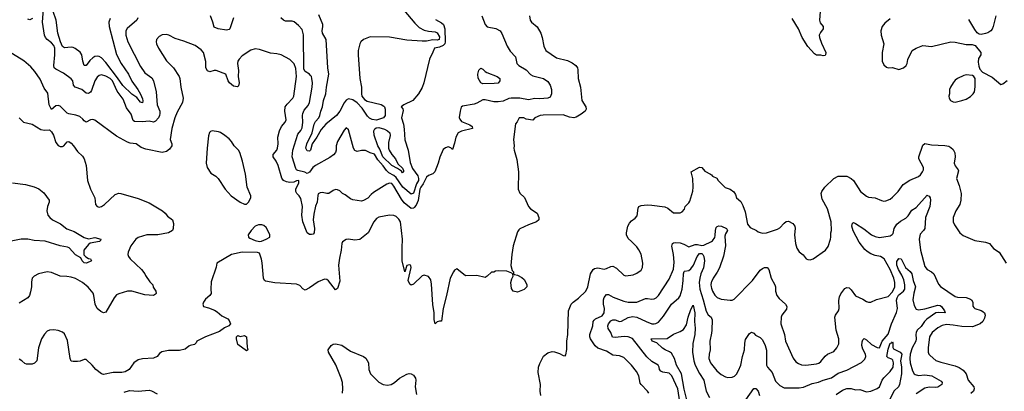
# Model space of a CAD drawing. Header units: inches. Extents: x 1552611 to 1694776, y 811966 to 917215.
# Tile 154 of 256: x 1623616 to 1632703, y 835368 to 838793. Entities that reach past the tile are written whole.
import ezdxf

# ---------------------------------------------------------------- set-up
doc = ezdxf.new("R2010")
doc.units = ezdxf.units.IN
doc.header["$MEASUREMENT"] = 0
doc.layers.add('B6823', color=7, linetype='Continuous')
doc.layers.add('B6833', color=7, linetype='Continuous')

msp = doc.modelspace()

# ---------------------------------------------------------------- linework, layer by layer
at = {"layer": 'B6823', "color": 5}
for points, elevation in [([(1624706.8, 838810), (1624696.9, 838790), (1624608.3, 838711.7), (1624595.9, 838690), (1624596.6, 838650), (1624612.9, 838590), (1624730, 838361.6), (1624770, 838303.7), (1624836.5, 838256.5), (1624850.9, 838230.9), (1624874.8, 838130), (1624883.9, 838010), (1624908.6, 837950), (1624910.2, 837930), (1624906, 837910), (1624895.4, 837890), (1624870, 837857.7), (1624850, 837849.7), (1624810, 837857.2), (1624749.4, 837850.6), (1624676.3, 837856.3), (1624663.7, 837863.7), (1624642.8, 837922.8), (1624600.2, 837980.2), (1624570, 838060.4), (1624513.9, 838133.9), (1624473, 838230), (1624450, 838250.4), (1624410, 838272.8), (1624370, 838284.2), (1624350, 838278.3), (1624330, 838263), (1624310, 838229.6), (1624279.3, 838140.7), (1624270, 838126.2), (1624250, 838113.1), (1624230, 838116.4), (1624187.8, 838150), (1624128.8, 838170), (1624111.5, 838190), (1624105.3, 838230), (1624090, 838248.4), (1624021.2, 838301.2), (1623950, 838336.5), (1623934.6, 838350), (1623929.5, 838370), (1623941.3, 838470), (1623939.7, 838530), (1623930, 838556.7), (1623910, 838579.5), (1623869.2, 838610), (1623853.9, 838630), (1623845.9, 838650), (1623825.7, 838770), (1623835.8, 838890)], 840), ([(1624450, 838804.5), (1624439.7, 838770), (1624441.5, 838730), (1624510, 838472), (1624551.9, 838390), (1624619, 838290), (1624650, 838226.5), (1624705.2, 838150), (1624730, 838105.7), (1624750, 838064), (1624753.1, 838046.9), (1624750, 838026.6), (1624730, 838034.3), (1624695.8, 838075.8), (1624650, 838107.5), (1624566, 838186), (1624518.5, 838258.5), (1624410, 838399.4), (1624370, 838440.5), (1624350, 838453.9), (1624337, 838457), (1624310, 838454.3), (1624290, 838442.6), (1624262.7, 838417.3), (1624230, 838369.7), (1624211.5, 838371.5), (1624197, 838410), (1624189.8, 838470), (1624173, 838493), (1624128.3, 838528.3), (1624110, 838537.1), (1624090, 838540.2), (1624030, 838535.3), (1624010, 838547.3), (1623991.2, 838590), (1623967.8, 838667.8), (1623952.1, 838790), (1623924.5, 838870)], 820), ([(1627161.9, 838881.9), (1627261.7, 838761.7), (1627302.7, 838722.7), (1627350, 838696.8), (1627390, 838687.3), (1627450, 838681.3), (1627470, 838671.2), (1627490, 838634.3), (1627487.8, 838612.2), (1627470, 838604.8), (1627430, 838608.8), (1627370, 838596.9), (1627330, 838594.1), (1627190, 838604.6), (1627030, 838631.3), (1626850, 838636), (1626787.8, 838612.2), (1626762.9, 838590), (1626753.3, 838570), (1626739.5, 838510), (1626738.5, 838470), (1626755.1, 838250), (1626769.3, 838170), (1626769.7, 838110), (1626773.9, 838090), (1626798.8, 838058.8), (1626823.6, 838043.6), (1626952.4, 838012.4), (1626977.1, 837997.1), (1626983.5, 837990), (1626988.4, 837970), (1626987.1, 837910), (1626972.3, 837887.7), (1626910, 837867.2), (1626870, 837874.4), (1626845, 837885), (1626824.1, 837904.1), (1626777.8, 837977.8), (1626730, 838026.1), (1626690, 838053.7), (1626650, 838062.6), (1626630, 838052.2), (1626610, 838027.3), (1626570.7, 837950), (1626538.4, 837910), (1626441.4, 837830), (1626397.7, 837782.3), (1626359.1, 837710), (1626314.8, 837650), (1626299.1, 837590), (1626290, 837582.9), (1626270, 837586), (1626256, 837610), (1626267, 837650), (1626314.4, 837750), (1626334.4, 837830), (1626346.1, 837853.9), (1626377.8, 837890), (1626386.4, 837910), (1626394.9, 837950), (1626410.9, 837990.9), (1626418.6, 838050), (1626440.5, 838110), (1626447.2, 838170), (1626469.8, 838290), (1626459.1, 838350), (1626444.2, 838610), (1626409.9, 838670), (1626406.1, 838690), (1626414.4, 838730), (1626413.8, 838750), (1626376.9, 838836.9)], 820), ([(1627880.1, 838830), (1627910, 838750.4), (1627930, 838727.4), (1628010, 838712.1), (1628050.3, 838690), (1628066.1, 838666.1), (1628114, 838550), (1628143.6, 838503.6), (1628190.2, 838450.2), (1628203.7, 838390), (1628222, 838370), (1628288.9, 838330), (1628330, 838288), (1628350, 838275.2), (1628450, 838251), (1628490, 838222.9), (1628512.3, 838190), (1628524.8, 838150), (1628524.7, 838110), (1628510, 838079.7), (1628490, 838069.8), (1628415.6, 838064.4), (1628370, 838066.4), (1628310, 838055.7), (1628230, 838069.8), (1628150, 838070.8), (1628130, 838066.6), (1628076.4, 838043.6), (1628030, 838036.5), (1627990, 838037.3), (1627910, 838054.8), (1627890, 838054.5), (1627836, 838024), (1627810, 838014.8), (1627702.7, 837997.3), (1627690, 837986), (1627679.6, 837950), (1627672.2, 837892.2), (1627676.5, 837876.5), (1627693.8, 837853.8), (1627770, 837823.8), (1627790, 837810.4), (1627794.8, 837790), (1627692.9, 837767.1), (1627663.1, 837750), (1627641.7, 837710), (1627630, 837655.3), (1627610, 837598), (1627593.6, 837613.6), (1627570, 837622), (1627546.4, 837613.6), (1627524.5, 837595.5), (1627492.8, 837527.2), (1627478.7, 837470), (1627447.4, 837390), (1627430, 837372.6), (1627390, 837357.2), (1627370, 837342), (1627339, 837281), (1627317.3, 837250), (1627309.4, 837230), (1627293.7, 837126.3), (1627275.6, 837084.4), (1627257.7, 837062.3), (1627250, 837056.3), (1627230, 837052.5), (1627165.4, 837105.4), (1627138.9, 837138.9), (1627070, 837259.5), (1627050, 837282.5), (1627030, 837287), (1627003.5, 837276.5), (1626880.5, 837199.5), (1626858.4, 837181.6), (1626830, 837147.7), (1626790, 837126.9), (1626770, 837121.6), (1626690, 837132), (1626670, 837140.7), (1626618, 837178), (1626594, 837190), (1626570, 837215.1), (1626550, 837224.5), (1626530, 837227), (1626510, 837219.5), (1626470, 837192), (1626450, 837192.3), (1626410, 837202), (1626390, 837198), (1626370, 837188), (1626365.8, 837174.2), (1626360.3, 837110), (1626345.5, 837074.5), (1626330, 837000.9), (1626325.1, 836950), (1626337.1, 836870), (1626333.5, 836830), (1626322.7, 836817.3), (1626310, 836811.9), (1626290, 836812.8), (1626267.6, 836827.6), (1626229.1, 836930), (1626220.8, 836990), (1626225, 837070), (1626210, 837143.7), (1626195.4, 837170), (1626171.9, 837191.9), (1626163.1, 837210), (1626164.8, 837230), (1626192.7, 837290), (1626190.7, 837310), (1626170, 837306.9), (1626144.9, 837295.1), (1626110, 837292), (1626077.7, 837297.7), (1626049.8, 837309.8), (1626033.8, 837333.8), (1626000.9, 837450), (1625981.7, 837490), (1625955.1, 837530), (1625956, 837550), (1625987.8, 837590), (1625995.6, 837610), (1626001, 837650), (1625997.3, 837710), (1626014.8, 837770), (1626030.6, 837809.4), (1626065.1, 837850), (1626073.5, 837870), (1626061.7, 837950), (1626067, 837990), (1626084.3, 838015.7), (1626135.8, 838070), (1626144.1, 838090), (1626169.9, 838270), (1626164.7, 838344.7), (1626150, 838386), (1626110, 838425.1), (1626030, 838469.6), (1625990, 838479.7), (1625930, 838485.1), (1625830, 838517.6), (1625790, 838523.6), (1625750, 838511.5), (1625670, 838461.4), (1625641, 838430), (1625630.2, 838410), (1625626.3, 838390), (1625635, 838325), (1625632.3, 838270), (1625639.6, 838210), (1625636.1, 838183.9), (1625626, 838174), (1625590, 838181.6), (1625551.6, 838211.6), (1625539.2, 838230), (1625518, 838290), (1625430, 838324.7), (1625410, 838326), (1625370, 838311.5), (1625350, 838323), (1625334, 838350), (1625333.2, 838406.8), (1625310.5, 838490), (1625290, 838515.3), (1625234.8, 838554.8), (1625130, 838596.9), (1625050, 838619.7), (1624992, 838650), (1624970, 838656.4), (1624930, 838654), (1624902.3, 838637.7), (1624879.1, 838610), (1624875.5, 838590), (1624878.4, 838570), (1624897, 838530), (1624970, 838413.4), (1625033.7, 838350), (1625088.5, 838270), (1625094.9, 838250), (1625102.3, 838170), (1625124.6, 838070), (1625118.9, 838030), (1625070, 837940.5), (1625047.8, 837890), (1625020.8, 837790), (1625005.7, 837690), (1625020.5, 837650), (1625020.5, 837630), (1624999, 837601), (1624970, 837578), (1624930.3, 837569.7), (1624779.2, 837599.2), (1624735.2, 837615.2), (1624689.5, 837649.5), (1624635.2, 837655.2), (1624610, 837663.6), (1624510, 837719.6), (1624310, 837866.4), (1624290, 837873.1), (1624270, 837871), (1624229.7, 837849.7), (1624210, 837860.9), (1624198, 837878), (1624170, 837899.7), (1624133.5, 837913.5), (1624070, 837925.1), (1624053.1, 837933.1), (1623990, 837995.6), (1623970, 838002.4), (1623950, 837998.4), (1623910, 837965.2), (1623886.6, 838010), (1623874.9, 838114.9), (1623842.2, 838162.2), (1623803.8, 838243.8), (1623756.3, 838316.3), (1623718.1, 838358.1), (1623654.3, 838414.3), (1623510, 838503.5)], 860), ([(1628321.6, 838830), (1628328.2, 838790), (1628339.1, 838770), (1628390, 838728), (1628424.2, 838670), (1628439, 838630), (1628453.8, 838550), (1628470, 838510.5), (1628570, 838441.3), (1628670, 838416.2), (1628715.8, 838395.8), (1628748.5, 838370), (1628762.4, 838350), (1628766.7, 838330), (1628768.9, 838250), (1628792.4, 838172.4), (1628805.2, 838050), (1628840.2, 837990), (1628844.9, 837970), (1628834.9, 837950), (1628798.5, 837921.5), (1628750, 837894.6), (1628730, 837888.9), (1628690, 837894.2), (1628630, 837916.2), (1628446.3, 837913.7), (1628418, 837910), (1628371.3, 837890), (1628350, 837868), (1628290, 837875.3), (1628268, 837890), (1628224.7, 837890), (1628207.5, 837852.5), (1628190, 837834), (1628173.4, 837690), (1628179.3, 837630), (1628176.3, 837610), (1628178, 837590), (1628204.3, 837504.3), (1628219.2, 837390), (1628216.3, 837230), (1628230, 837195.8), (1628274.5, 837154.5), (1628310, 837070.4), (1628330, 837050.4), (1628390.7, 837010), (1628406.8, 836970), (1628406, 836950), (1628386, 836930), (1628310, 836901.3), (1628230, 836864.5), (1628222.7, 836857.3), (1628210, 836839.3), (1628171.1, 836710), (1628157, 836630), (1628147.9, 836527.9), (1628162, 836482), (1628172, 836468), (1628172, 836452), (1628183.6, 836443.6), (1628210, 836438.8), (1628250, 836417.1), (1628270, 836397.1), (1628286.7, 836370), (1628294.9, 836350), (1628295.5, 836330), (1628272.2, 836307.8), (1628210, 836282.7), (1628169.6, 836289.6), (1628154.5, 836314.5), (1628149.6, 836370), (1628156.2, 836403.8), (1628168.7, 836430), (1628168, 836448), (1628158, 836458), (1628110, 836475.3), (1628030, 836478), (1628005.4, 836474.6), (1627990, 836466), (1627970, 836466), (1627930, 836428), (1627910, 836418), (1627834.8, 836434.8), (1627730, 836433.6), (1627650, 836497.6), (1627630, 836485.1), (1627618.7, 836470), (1627588.1, 836411.9), (1627554.6, 836250), (1627523.6, 836130), (1627510, 836015.3), (1627490, 836015.3), (1627470, 836008.7), (1627450, 835988.7), (1627439.7, 836030), (1627441.5, 836090), (1627430, 836168.7), (1627416.9, 836356.9), (1627410, 836395.1), (1627390, 836427.3), (1627350, 836438.4), (1627330, 836431.6), (1627250, 836356), (1627230, 836346), (1627216.5, 836356.5), (1627202, 836390), (1627229, 836510), (1627224.7, 836524.7), (1627222, 836530), (1627210, 836534), (1627190, 836528), (1627170, 836468), (1627146.6, 836570), (1627144.1, 836690), (1627149.2, 836769.2), (1627130.5, 836930.5), (1627114.7, 836954.7), (1627090, 836978), (1627069, 836989), (1627030, 836992.1), (1626930, 836971.9), (1626910, 836960.7), (1626884.7, 836930), (1626830.2, 836829.8), (1626753.8, 836766.2), (1626710, 836759.6), (1626649.4, 836769.4), (1626630, 836767), (1626593.4, 836746.6), (1626588.2, 836731.8), (1626583.7, 836670), (1626565.8, 836594.2), (1626556.6, 836530), (1626570, 836382), (1626550, 836315.3), (1626530, 836302), (1626464.9, 836384.9), (1626450, 836397), (1626430, 836402.9), (1626370, 836376.4), (1626290, 836320.7), (1626250, 836299), (1626230, 836312), (1626201.7, 836341.7), (1626170, 836355), (1625970, 836366.9), (1625884.2, 836384.2), (1625874, 836390), (1625865.1, 836410), (1625852.7, 836552.7), (1625847.3, 836587.3), (1625830, 836642), (1625810, 836648), (1625670, 836649), (1625570, 836629.2), (1625434.8, 836550), (1625427.5, 836512.5), (1625383.5, 836376.5), (1625378.8, 836310), (1625384, 836270), (1625370.8, 836250), (1625330, 836216.4), (1625311.8, 836190), (1625305.6, 836170), (1625310.8, 836150), (1625358, 836138), (1625414.3, 836114.3), (1625439.2, 836099.2), (1625482, 836062), (1625535.3, 836035.3), (1625550, 836022), (1625561, 835990), (1625544.7, 835970), (1625505.8, 835954.2), (1625461, 835919), (1625330, 835869.7), (1625250.8, 835830), (1625244.9, 835815.1), (1625230, 835798), (1625190, 835789.3), (1625176.3, 835783.7), (1625142.8, 835757.2), (1625090, 835742.9), (1624990, 835742.9), (1624928.6, 835731.4), (1624904.4, 835715.6), (1624882.8, 835690), (1624850, 835672.7), (1624750, 835666), (1624710, 835657.2), (1624670, 835629), (1624626.8, 835570), (1624590, 835547.3), (1624558, 835542), (1624479, 835541), (1624390, 835521.2), (1624369.4, 835529.4), (1624319, 835570), (1624284.5, 835610), (1624230, 835659.7), (1624210, 835661.3), (1624173.7, 835646.3), (1624150, 835642), (1624110, 835641.5), (1624090, 835647.1), (1624081.6, 835670), (1624056, 835836), (1624030, 835896.2), (1624010, 835912), (1623970, 835927), (1623930, 835934.5), (1623890, 835932.3), (1623870, 835920.9), (1623845.5, 835894.5), (1623817.1, 835850), (1623790.4, 835770), (1623772.9, 835650), (1623753.4, 835626.6), (1623730, 835617.4), (1623678.3, 835618.3), (1623663.5, 835623.5), (1623634.5, 835650), (1623610, 835663)], 880), ([(1623734.6, 838805.4), (1623710, 838792), (1623690, 838797)], 840), ([(1625590.3, 838810), (1625554.9, 838710), (1625550, 838702.7), (1625524.5, 838695.5), (1625448, 838710), (1625410, 838723.7), (1625398, 838770), (1625375.1, 838830)], 840), ([(1627453.9, 838793.9), (1627510, 838764.1), (1627527.7, 838747.7), (1627539.3, 838710), (1627542.5, 838590), (1627538.5, 838570), (1627523, 838557), (1627490, 838540.9), (1627442.4, 838530), (1627430, 838493.2), (1627398.7, 838430), (1627346.7, 838210), (1627330, 838169.3), (1627297, 838110), (1627243.8, 838050), (1627161, 838010), (1627134.8, 837990), (1627151.9, 837971.9), (1627156.2, 837956.2), (1627139.8, 837890), (1627157.7, 837830), (1627165.1, 837785.1), (1627170, 837687.3), (1627200.6, 837590), (1627218.4, 837478.4), (1627241.8, 837421.8), (1627290, 837353), (1627297.7, 837330), (1627294.9, 837310), (1627278.7, 837281.3), (1627250, 837194.9), (1627230, 837185.6), (1627150.4, 837250.4), (1627090, 837338.2), (1627070, 837355.9), (1627022.8, 837382.8), (1627002.2, 837402.2), (1626970, 837447.7), (1626920.9, 837500.9), (1626890, 837555.1), (1626850, 837566), (1626807.8, 837587.8), (1626770, 837587.6), (1626730, 837577.4), (1626710, 837586.9), (1626696.5, 837610), (1626650, 837779.5), (1626630, 837796.2), (1626610, 837773.6), (1626548, 837672), (1626535.9, 837630), (1626535.7, 837590), (1626529.3, 837570), (1626512.8, 837547.2), (1626477.3, 837522.7), (1626346.8, 837450), (1626321, 837430), (1626290, 837388), (1626270, 837376), (1626247, 837387), (1626182.4, 837402.4), (1626170.4, 837410.4), (1626162.8, 837422.8), (1626129.9, 837529.9), (1626135.3, 837590), (1626182.4, 837737.6), (1626210, 837773.1), (1626222.4, 837797.6), (1626229.9, 837850), (1626224.4, 837910), (1626227.9, 837930), (1626240.8, 837959.2), (1626277.3, 838002.7), (1626289.9, 838030.1), (1626315.8, 838170), (1626317.4, 838210), (1626312.5, 838250), (1626307.3, 838270), (1626299.7, 838279.7), (1626290, 838290.5), (1626250, 838315), (1626237.4, 838337.4), (1626233.7, 838653.7), (1626221.6, 838701.6), (1626190, 838740.5), (1626150, 838775.1), (1626130, 838779.7), (1626070, 838779.8), (1626049, 838789), (1626024.2, 838810)], 840), ([(1623610, 837890.3), (1623650, 837850.3), (1623730, 837831.7), (1623810, 837782), (1623845.1, 837774.9), (1623890, 837778.8), (1623910, 837761), (1623927.7, 837730), (1623950, 837661), (1623970, 837634.8), (1623990, 837624.9), (1624010, 837624.9), (1624022, 837630), (1624053.6, 837666.4), (1624070, 837671), (1624090, 837654.8), (1624113.4, 837630), (1624150, 837578), (1624194.4, 837534.4), (1624210, 837512), (1624230.4, 837450), (1624242, 837310), (1624270.5, 837230), (1624308.2, 837150), (1624314.8, 837090), (1624330, 837071), (1624350, 837064), (1624370, 837070.8), (1624397.2, 837090), (1624496.9, 837183.1), (1624530, 837194.9), (1624550, 837192.7), (1624710, 837146), (1624810, 837104.2), (1624934, 837030), (1624957.3, 837010), (1624980.9, 836980.9), (1625026, 836950), (1625034.4, 836914.4), (1625032.9, 836870), (1625027.3, 836850), (1624990, 836829.7), (1624890, 836811.6), (1624790, 836810.9), (1624710, 836784.4), (1624686.7, 836770), (1624641.3, 836710), (1624616.5, 836650), (1624614, 836630), (1624620.4, 836610), (1624634, 836590), (1624739.6, 836490), (1624770.2, 836450), (1624775.6, 836435.6), (1624816.1, 836376.1), (1624842.8, 836350), (1624848, 836328), (1624870.8, 836290), (1624874.8, 836270), (1624870, 836262), (1624850, 836249.6), (1624770, 836256), (1624650, 836291.8), (1624610.5, 836289.5), (1624530, 836267.6), (1624510, 836255.6), (1624487.2, 836230), (1624410, 836097.2), (1624390, 836092.3), (1624363.6, 836103.6), (1624329.6, 836129.6), (1624311.6, 836170), (1624300.5, 836250), (1624292.4, 836272.4), (1624248.5, 836328.5), (1624194.5, 836370), (1624130, 836406.6), (1624090, 836420.5), (1624050, 836427.6), (1623988.3, 836428.3), (1623910, 836464), (1623870, 836469.7), (1623788.4, 836451.6), (1623750.3, 836429.7), (1623730.6, 836410), (1623723.9, 836376.1), (1623724.9, 836330), (1623716.1, 836283.9), (1623706.4, 836250), (1623691.5, 836228.5), (1623610, 836181.6)], 860), ([(1628424.2, 835330), (1628418.7, 835370), (1628421.6, 835430), (1628402, 835542), (1628402.4, 835590), (1628414.6, 835625.4), (1628449.8, 835690.2), (1628490, 835723.1), (1628530, 835733.4), (1628550, 835731.8), (1628596.9, 835716.9), (1628630, 835698), (1628650, 835696), (1628656.2, 835703.8), (1628666.6, 835753.4), (1628666.2, 835830), (1628674.2, 835890), (1628681, 836110), (1628705.7, 836170), (1628722.4, 836190), (1628772.9, 836227.1), (1628840.5, 836290), (1628858.3, 836330), (1628884.5, 836450), (1628906.9, 836490), (1628920.5, 836499.5), (1628950, 836505.8), (1629010, 836494.7), (1629030, 836498.9), (1629070, 836519.7), (1629090, 836522.8), (1629123.9, 836503.9), (1629190, 836439.1), (1629210, 836433), (1629277.2, 836442.8), (1629310, 836458), (1629350, 836484.9), (1629362.3, 836510), (1629367.3, 836550), (1629350, 836632.7), (1629330.8, 836670.8), (1629310, 836699.5), (1629261.2, 836750), (1629230, 836775.1), (1629216, 836810), (1629214.8, 836830), (1629228.4, 836890), (1629243.6, 836916.4), (1629262.2, 836937.8), (1629296.3, 836963.7), (1629313.4, 836986.6), (1629322.5, 837057.5), (1629329.8, 837070.2), (1629350, 837079.5), (1629405.5, 837085.5), (1629450, 837084), (1629570, 837069.1), (1629596.9, 837056.9), (1629650, 837012.2), (1629710, 837014), (1629730, 837023.1), (1629750, 837047.3), (1629758, 837070), (1629790, 837104.2), (1629799.3, 837120.7), (1629826.8, 837213.2), (1629830.9, 837250), (1629828.4, 837330), (1629814, 837390), (1629890, 837434.8), (1629910, 837430.8), (1629938, 837398), (1629990.9, 837370.9), (1630000, 837361.9)], 880), ([(1623550, 837290.3), (1623670, 837274.9), (1623750, 837253.7), (1623793, 837233), (1623838.5, 837198.5), (1623888, 837130), (1623888, 837110), (1623872.4, 837070), (1623866.7, 837030), (1623876.4, 836990), (1623892.4, 836970), (1623918.4, 836950), (1623991.4, 836911.4), (1624050, 836864.9), (1624119.6, 836839.6), (1624210, 836785.2), (1624250, 836774.6), (1624310, 836784.6), (1624364, 836770), (1624361, 836759), (1624352, 836750), (1624265.5, 836734.5), (1624250, 836722.4), (1624206.5, 836670), (1624206.8, 836626.8), (1624226.2, 836606.2), (1624250, 836592.4), (1624268.1, 836588.1), (1624278.8, 836570), (1624231.8, 836548.2), (1624210, 836550.9), (1624192, 836570), (1624179, 836599), (1624130, 836625.6), (1624071.8, 836690), (1624056.7, 836696.7), (1623990, 836709.9), (1623850, 836753.2), (1623750, 836756.5), (1623690, 836770.5), (1623630, 836771.8), (1623490, 836742.1)], 840), ([(1629422, 835350), (1629409, 835370), (1629350, 835429.4), (1629342.7, 835442.7), (1629328.5, 835510), (1629309.7, 835550), (1629261.3, 835610), (1629190, 835678), (1629150, 835695.6), (1629090, 835700.8), (1629030, 835737.8), (1628950, 835764.6), (1628927.3, 835787.3), (1628883.5, 835850), (1628877.3, 835870), (1628877.3, 835890), (1628906.4, 835970), (1628909.8, 836010), (1628916.6, 836023.4), (1628930, 836036.1), (1628990, 836062.9), (1629011, 836090), (1629013.2, 836130), (1629003.4, 836170), (1629004.2, 836210), (1629010, 836233), (1629030, 836261.3), (1629050, 836259.5), (1629094.3, 836234.3), (1629190, 836199.3), (1629230.2, 836190.2), (1629310, 836190.9), (1629390, 836222), (1629410, 836224.2), (1629450, 836217.7), (1629470, 836219.6), (1629489.5, 836230), (1629510, 836252), (1629610, 836402.4), (1629650, 836492.4), (1629657, 836557), (1629649.9, 836630), (1629633, 836707), (1629640.9, 836730), (1629650, 836737.1), (1629670, 836740.3), (1629710, 836735.5), (1629744.2, 836724.2), (1629790, 836699.6), (1629850, 836721.2), (1629870, 836722.4), (1629910, 836711.8), (1629930, 836714.4), (1630000, 836749.4)], 860), ([(1629708.3, 835270), (1629690, 835389.7), (1629633.7, 835510), (1629610, 835533.7), (1629550, 835545.2), (1629533.3, 835553.3), (1629521.6, 835570), (1629518, 835590), (1629508.5, 835608.5), (1629450, 835643.2), (1629404.9, 835684.9), (1629270, 835854.4), (1629232, 835870), (1629193.5, 835873.5), (1629110, 835862.9), (1629087.8, 835867.8), (1629070.6, 835910), (1629047.7, 835947.7), (1629044.1, 835970), (1629049.3, 835990), (1629070, 836017.5), (1629090, 836028), (1629110, 836026.9), (1629150, 836011.5), (1629170, 836014.3), (1629230, 836046.7), (1629270, 836056.8), (1629311.8, 836051.8), (1629396.5, 836010), (1629450, 835991), (1629470, 835988.3), (1629487.9, 835992.1), (1629510, 836006), (1629558.7, 836061.3), (1629630, 836170.2), (1629698.4, 836230), (1629712, 836248), (1629730.5, 836309.5), (1629739.7, 836390), (1629741, 836450), (1629748.1, 836471.9), (1629750, 836475.5), (1629790, 836481.1), (1629810, 836496.8), (1629833, 836530), (1629867.4, 836610), (1629890, 836636.9), (1629910, 836638.5), (1629920.1, 836630), (1629930.1, 836609.9), (1629936.6, 836570), (1629926.9, 836506.9), (1629902.4, 836450), (1629891.6, 836410), (1629888.1, 836370), (1629893.3, 836310), (1629924.7, 836210), (1629950, 836106.7), (1629970, 836072.9), (1629996.5, 836050), (1630000, 836042.4)], 840), ([(1630000, 836376.2), (1629997.1, 836370), (1629993.7, 836350), (1629996.3, 836330), (1630000, 836319.2)], 860), ([(1629773.7, 835290), (1629747.5, 835387.5), (1629724.8, 835530), (1629677.1, 835610), (1629658, 835670), (1629630, 835718.3), (1629612.4, 835732.4), (1629572.4, 835750), (1629546.9, 835766.9), (1629495, 835815), (1629453.2, 835830), (1629442.7, 835850), (1629590, 835855.3), (1629650, 835893.4), (1629710, 835918.7), (1629742.4, 835937.6), (1629770, 835979.1), (1629785.5, 836050), (1629810, 836120.7), (1629830, 836160.7), (1629847.5, 836090), (1629843.9, 836010), (1629851.1, 835950), (1629845.5, 835890), (1629827.1, 835807.1), (1629825.5, 835730), (1629837.2, 835650), (1629850.7, 835610), (1629890, 835533), (1629929.4, 835470), (1629951.6, 835370), (1629983.2, 835310)], 820), ([(1630000, 835904.1), (1629986.4, 835830), (1629989.2, 835750.8), (1629978.6, 835710), (1629976.9, 835670), (1629991.2, 835630), (1630000, 835618.8)], 840), ([(1626595.6, 835350), (1626598.9, 835390), (1626594.5, 835450), (1626583.8, 835490), (1626533.1, 835613.1), (1626466.3, 835730), (1626462.4, 835750), (1626490.9, 835789.1), (1626510, 835801.3), (1626530, 835804.2), (1626590, 835793.4), (1626670, 835736.3), (1626787.6, 835687.6), (1626810, 835671.8), (1626833.8, 835630), (1626837.2, 835570), (1626852.1, 835530), (1626930, 835452.8), (1626970, 835431.5), (1627010, 835424.4), (1627045.2, 835430), (1627076.2, 835450), (1627120.9, 835490), (1627190, 835524.9), (1627210, 835530.4), (1627228.2, 835528.2), (1627250, 835516.3), (1627268, 835490), (1627272.2, 835470), (1627266.3, 835410), (1627278.3, 835338.3)], 880), ([(1624578.7, 835361.3), (1624630, 835374.9), (1624710, 835370.3), (1624810, 835377.4), (1624832.3, 835372.3), (1624884.4, 835344.4)], 880)]:
    msp.add_lwpolyline(points, dxfattribs=dict(at, elevation=elevation))
for points, elevation in [([(1627890, 838201.6), (1627870, 838211.1), (1627846.8, 838253.2), (1627844.2, 838290), (1627852.1, 838327.9), (1627870, 838347.6), (1627890, 838337.3), (1627910, 838316.1), (1627926.2, 838306.2), (1628023.1, 838270), (1628047.7, 838250), (1628046.5, 838230), (1628030, 838209.8), (1627995.7, 838204.3)], 840), ([(1625391.3, 837768.7), (1625376.9, 837763.1), (1625367.1, 837752.9), (1625358.5, 837721.5), (1625346.4, 837610), (1625335.6, 837470), (1625344.9, 837430), (1625379.1, 837379.1), (1625426, 837350), (1625448.3, 837328.3), (1625513.4, 837230), (1625567.7, 837170), (1625650, 837111), (1625690, 837092), (1625710, 837092), (1625728, 837110), (1625748, 837150), (1625748.7, 837170), (1625714.5, 837250), (1625700.7, 837370), (1625671.1, 837490), (1625646.2, 837570), (1625634.5, 837590), (1625596.4, 837630), (1625570, 837672), (1625550, 837694), (1625510, 837724.5), (1625470, 837752.3), (1625450, 837759.3)], 880), ([(1627150, 837383.1), (1627137.8, 837397.8), (1627102.3, 837422.3), (1627050, 837450.5), (1626966.3, 837530), (1626939.5, 837599.5), (1626921.9, 837630), (1626888.3, 837730), (1626885.2, 837770), (1626893.4, 837786.6), (1626904.6, 837795.4), (1626930, 837799.2), (1626983, 837783), (1627011, 837770), (1627031.8, 837750), (1627035.4, 837724.6), (1627018.2, 837661.8), (1627020.1, 837610), (1627025.9, 837590), (1627049.4, 837549.4), (1627084.7, 837510), (1627104.8, 837464.8), (1627150, 837424.9), (1627158.1, 837401.9), (1627158, 837390)], 820), ([(1625850, 836902.7), (1625818.8, 836901.2), (1625790, 836889.2), (1625750.8, 836850), (1625722.8, 836810), (1625727.3, 836790), (1625739.9, 836779.9), (1625790, 836757.6), (1625830, 836750.3), (1625848.2, 836751.8), (1625890, 836768.8), (1625923.7, 836790), (1625922.9, 836810), (1625910, 836844), (1625890, 836877.2), (1625870, 836896)], 880), ([(1625650, 835872), (1625690, 835881), (1625710, 835871.3), (1625716, 835776), (1625722, 835750), (1625710, 835742), (1625630, 835798), (1625615.3, 835850), (1625618, 835870), (1625630, 835882)], 880)]:
    msp.add_lwpolyline(points, close=True, dxfattribs=dict(at, elevation=elevation))
at = {"layer": 'B6833', "color": 5}
for points, elevation in [([(1631005.2, 838910), (1630995.9, 838790), (1631004, 838764), (1631030.3, 838730), (1631032.2, 838710), (1631005.1, 838674.9), (1630995.6, 838650), (1630998, 838630), (1631016.5, 838576.5), (1631054.4, 838490), (1631054, 838470), (1631050, 838464), (1631030, 838461.2), (1631010, 838466.6), (1630970, 838468), (1630950, 838477.6), (1630890, 838546.3), (1630836.2, 838630), (1630802.4, 838710), (1630745.8, 838805.8)], 880), ([(1631650, 838802), (1631599.3, 838760.7), (1631574.4, 838730), (1631563.7, 838690), (1631567.2, 838650), (1631590.3, 838570), (1631574.4, 838490), (1631574.9, 838410), (1631590, 838378.8), (1631615.5, 838355.5), (1631630, 838350.6), (1631670, 838353.4), (1631730, 838334.9), (1631772.3, 838350), (1631797, 838370), (1631806.6, 838390), (1631813.6, 838426.4), (1631852.7, 838510), (1631889.2, 838530), (1631950, 838554.3), (1632030, 838547.7), (1632210, 838590.3), (1632250, 838586.7), (1632350, 838564.9), (1632406, 838566), (1632434.8, 838554.8), (1632484.7, 838490), (1632484.7, 838470), (1632465.2, 838434.8), (1632461.4, 838401.4), (1632466.4, 838366.4), (1632476.9, 838336.9), (1632502, 838310), (1632590, 838264.9), (1632670, 838197.3), (1632690, 838203), (1632730, 838233.4)], 920), ([(1632623.1, 838830), (1632601.1, 838730), (1632592.3, 838707.7), (1632577.1, 838690), (1632550, 838673.6), (1632530, 838667.3), (1632490, 838657.2), (1632470, 838659), (1632452.5, 838672.5), (1632430, 838702), (1632375.2, 838795.2)], 920), ([(1630000, 837361.9), (1630010, 837352), (1630051.1, 837331.1), (1630062, 837310), (1630127.5, 837247.5), (1630172, 837230), (1630206.4, 837206.4), (1630222, 837182), (1630231.1, 837151.1), (1630270, 837116), (1630290, 837081.6), (1630310, 837021.6), (1630333.1, 836910), (1630356.3, 836876.3), (1630417.1, 836850), (1630430, 836838.4), (1630450, 836830.3), (1630470, 836826.4), (1630508.5, 836828.5), (1630610, 836861.1), (1630630, 836875.3), (1630670, 836918.4), (1630690, 836932), (1630710, 836934.9), (1630750, 836915.8), (1630770.3, 836890), (1630772.7, 836870), (1630766.8, 836810), (1630774.6, 836730), (1630787.9, 836687.9), (1630810, 836654), (1630845.5, 836625.5), (1630874, 836590), (1630890, 836581.3), (1630910, 836579.5), (1630937.2, 836590), (1631052, 836670), (1631076.6, 836703.4), (1631098.4, 836770), (1631102.9, 836790), (1631102.7, 836830), (1631109.1, 836850.9), (1631104, 836930), (1631069.7, 837050), (1631020.5, 837140.5), (1631013.5, 837190), (1631018.5, 837210), (1631047.7, 837250), (1631128.6, 837330), (1631170, 837351.1), (1631250, 837351.3), (1631290, 837330.2), (1631311.6, 837310), (1631377.1, 837210), (1631430, 837168), (1631450, 837158), (1631510.4, 837150.4), (1631570, 837125.5), (1631590, 837122), (1631610, 837124.9), (1631650, 837140.5), (1631670, 837156.4), (1631723, 837210), (1631770, 837273.4), (1631830, 837312.9), (1631910, 837347.7), (1631930, 837364), (1631948.7, 837390), (1631956.8, 837410), (1631957.6, 837430), (1631914.6, 837510), (1631912.8, 837530), (1631950, 837638), (1631970, 837652.4), (1632030, 837638.9), (1632154.4, 837634.4), (1632190, 837628.4), (1632210, 837616.3), (1632230, 837596.3), (1632245.7, 837565.7), (1632248.8, 837530), (1632241.3, 837470), (1632250, 837446), (1632277.3, 837410), (1632278.8, 837398.8), (1632260.4, 837330), (1632284.8, 837264.8), (1632303.2, 837190), (1632301, 837130), (1632293.8, 837090), (1632256.9, 837030), (1632230.3, 836970), (1632231.7, 836930), (1632243.4, 836903.4), (1632292.4, 836830), (1632324.2, 836804.2), (1632430, 836758.6), (1632530, 836741.6), (1632566, 836730), (1632604.1, 836684.1), (1632654, 836650), (1632721, 836550)], 880), ([(1630000, 836319.2), (1630010, 836290.4), (1630030, 836254.9), (1630053.2, 836233.2), (1630090, 836217.8), (1630172.9, 836207.1), (1630190, 836207), (1630210, 836216.5), (1630377.4, 836390), (1630450, 836483.1), (1630470, 836501.3), (1630489.2, 836510), (1630514, 836510), (1630530, 836490.8), (1630551, 836411), (1630584, 836350), (1630590.3, 836330), (1630590.3, 836290), (1630604.2, 836250), (1630624.6, 836224.6), (1630682.4, 836170), (1630695.3, 836150), (1630693.9, 836126.1), (1630650.4, 836070), (1630642.6, 836050), (1630640.2, 835990), (1630672.9, 835890), (1630684.6, 835830), (1630753.4, 835673.4), (1630779.9, 835639.9), (1630803.7, 835623.7), (1630830, 835612.9), (1630870, 835609.1), (1630970, 835621.2), (1630990, 835628.3), (1631010, 835643.2), (1631050, 835693.1), (1631070, 835709), (1631130, 835733.7), (1631158.3, 835770), (1631174.5, 835805.5), (1631176.3, 835850), (1631149.8, 835930), (1631138.7, 836050), (1631145.1, 836070), (1631171.6, 836110), (1631178, 836130), (1631176.5, 836203.5), (1631181.8, 836238.2), (1631194.3, 836265.7), (1631230, 836314), (1631250, 836324), (1631270, 836320.7), (1631290, 836304), (1631330, 836246.7), (1631395.8, 836215.8), (1631430, 836194.4), (1631450, 836188), (1631470, 836188), (1631524.6, 836215.4), (1631630, 836240.3), (1631670, 836285.8), (1631693.7, 836330), (1631693.2, 836370), (1631682.5, 836410), (1631650, 836490.8), (1631594.2, 836590), (1631559.6, 836610), (1631510, 836619.8), (1631470, 836634.2), (1631435.7, 836655.7), (1631415.2, 836675.2), (1631363.5, 836743.5), (1631308.2, 836848.2), (1631296.5, 836890), (1631302.5, 836917.5), (1631310, 836923.8), (1631330, 836915.2), (1631405.9, 836865.9), (1631477, 836810), (1631510, 836794.2), (1631550, 836787), (1631650, 836800.7), (1631668.2, 836811.8), (1631676.1, 836823.9), (1631686.4, 836870), (1631710, 836907.3), (1631744.8, 836935.2), (1631794.6, 836965.4), (1631814.3, 836985.7), (1631850, 837036.5), (1631890, 837063.1), (1631990, 837174.4), (1631993.7, 837173.7), (1632010, 837167.3), (1632018.7, 837150), (1632021.7, 837130), (1632016.5, 837070), (1631976, 836970), (1631968.9, 836870), (1631957.4, 836850), (1631924.8, 836815.2), (1631915.9, 836770), (1631928.6, 836670), (1631970, 836517.1), (1631990, 836490.4), (1632030, 836470.6), (1632051.8, 836451.8), (1632096.7, 836356.7), (1632113.8, 836333.8), (1632250, 836242.3), (1632270, 836236.5), (1632350, 836232.1), (1632390, 836218.5), (1632401.3, 836210), (1632411.2, 836190), (1632412.6, 836152.6), (1632420.4, 836140.4), (1632430.6, 836130), (1632490, 836112.7), (1632504.2, 836104.2), (1632520.2, 836090), (1632524.7, 836070), (1632518.9, 836041.1), (1632504, 836010), (1632479.6, 835990), (1632410, 835961.2), (1632310, 835964.1), (1632230, 835978.3), (1632170, 835982.3), (1632130, 835974.6), (1632088, 835952), (1632037.7, 835910), (1632013, 835870), (1631999.7, 835770), (1632000.2, 835730), (1632007.7, 835710), (1632017.8, 835697.8), (1632072.3, 835652.3), (1632116, 835636), (1632250, 835603.6), (1632287, 835587), (1632323, 835563), (1632350.3, 835530), (1632370.3, 835470), (1632422.7, 835410), (1632424.9, 835390), (1632418, 835370), (1632393.3, 835346.7)], 860), ([(1630000, 836749.4), (1630010, 836754.4), (1630030, 836784.9), (1630035.5, 836804.5), (1630036, 836850), (1630042.8, 836877.2), (1630052.4, 836887.6), (1630067.2, 836892.8), (1630091.5, 836891.5), (1630140.3, 836870), (1630149.1, 836850), (1630130, 836820.5), (1630122.8, 836797.2), (1630128.1, 836710), (1630110, 836613), (1630073.4, 836506.6), (1630053.1, 836466.9), (1630015.6, 836410), (1630000, 836376.2)], 860), ([(1630000, 835618.8), (1630050, 835555.3), (1630090, 835523.2), (1630130, 835500.8), (1630150, 835495.8), (1630190, 835499.1), (1630211.4, 835508.6), (1630230, 835525.7), (1630250, 835560.3), (1630269.9, 835610), (1630285.2, 835690), (1630305.6, 835750), (1630307.3, 835812.8), (1630314.5, 835845.5), (1630350, 835900.7), (1630370, 835914), (1630390, 835902.8), (1630405.9, 835885.9), (1630450, 835864.9), (1630470, 835843.8), (1630496, 835790), (1630508.2, 835748.2), (1630508.6, 835608.6), (1630518.5, 835590), (1630561.7, 835541.7), (1630590, 835462.4), (1630630, 835422.4), (1630670, 835399.1), (1630810, 835399.2), (1630850, 835404.5), (1630930, 835441), (1630988.2, 835451.8), (1631030, 835471.6), (1631106.8, 835493.2), (1631170, 835533.7), (1631250, 835562.8), (1631385.3, 835634.7), (1631415.6, 835664.4), (1631425.6, 835690), (1631421.1, 835710), (1631396.9, 835756.9), (1631388.6, 835788.6), (1631390, 835822.8), (1631398.6, 835841.4), (1631410, 835854.4), (1631430, 835842), (1631477.9, 835797.9), (1631530, 835770.1), (1631550.3, 835769.7), (1631575.3, 835830), (1631630, 835893.8), (1631661.2, 835990), (1631706.3, 836093.7), (1631717.9, 836130), (1631708.5, 836208.5), (1631712.7, 836230), (1631727.1, 836252.9), (1631772.5, 836290), (1631784.6, 836310), (1631784.7, 836350), (1631774.6, 836394.6), (1631758, 836438), (1631727, 836490), (1631710.6, 836530), (1631710, 836564), (1631730, 836591.5), (1631750, 836588.4), (1631791.1, 836510), (1631833.2, 836473.2), (1631849.3, 836450), (1631861.2, 836390), (1631883.2, 836330), (1631866.8, 836273.2), (1631857.2, 836210), (1631870, 836159.5), (1631890, 836124.9), (1631910, 836118.4), (1631970, 836128.1), (1632090, 836162.7), (1632110, 836159.1), (1632124.6, 836150), (1632152.3, 836110), (1632157.3, 836090), (1632094.1, 836094.1), (1632070, 836089.9), (1631987, 836033), (1631967.3, 836012.7), (1631934.5, 835965.5), (1631899.8, 835930), (1631889.4, 835910), (1631886.2, 835890), (1631890.2, 835850), (1631885.2, 835830), (1631851.9, 835768.1), (1631835.4, 835710), (1631831.1, 835670), (1631835.5, 835630), (1631855.9, 835555.9), (1631870, 835530.3), (1631881.2, 835521.2), (1631910, 835512.7), (1631970, 835518.3), (1632034, 835510), (1632120, 835460), (1632130.3, 835450), (1632127.7, 835430), (1632090, 835407.2), (1632070, 835404.1), (1632010, 835407.2), (1631970, 835396), (1631890, 835344.1)], 840), ([(1630000, 836042.4), (1630007.1, 836027.1), (1630004.8, 835930), (1630000, 835904.1)], 840), ([(1631150, 835337.4), (1631210, 835378.7), (1631250, 835394.3), (1631290, 835392.6), (1631330, 835380.9), (1631370, 835385), (1631430, 835363.7), (1631470, 835370.1), (1631530, 835394.1), (1631552.4, 835410), (1631576.7, 835470), (1631590, 835491.1), (1631650.8, 835549.2), (1631675.6, 835590), (1631679.9, 835630), (1631675, 835655), (1631664.4, 835664.4), (1631630, 835676), (1631619.3, 835690), (1631630, 835756), (1631650, 835810.2), (1631665.7, 835814.3), (1631670, 835822.8), (1631674.4, 835814.4), (1631673, 835773), (1631680.4, 835760.4), (1631741.5, 835730), (1631755.8, 835710), (1631746, 835650), (1631755.5, 835590), (1631755.5, 835530), (1631734.4, 835430), (1631724.9, 835410), (1631687.4, 835372.6), (1631641.8, 835290)], 820), ([(1630318.5, 835290), (1630390, 835394.4), (1630410, 835394.3), (1630432.4, 835370), (1630443.2, 835330)], 820)]:
    msp.add_lwpolyline(points, dxfattribs=dict(at, elevation=elevation))
at = {"layer": 'B6833', "color": 5, "elevation": 920}
msp.add_lwpolyline([(1632350, 838284.5), (1632330, 838279.6), (1632270.8, 838250), (1632250, 838236), (1632230, 838212.3), (1632205.5, 838170), (1632198, 838150), (1632197.3, 838110), (1632190.8, 838090), (1632194, 838070), (1632207.3, 838050), (1632230, 838036.5), (1632250, 838034.3), (1632310, 838048), (1632350, 838060.4), (1632390, 838084.9), (1632416, 838110), (1632426.6, 838130), (1632434.8, 838174.8), (1632434, 838250), (1632422, 838270), (1632410, 838279)], close=True, dxfattribs=at)

doc.saveas('drawing.dxf')
